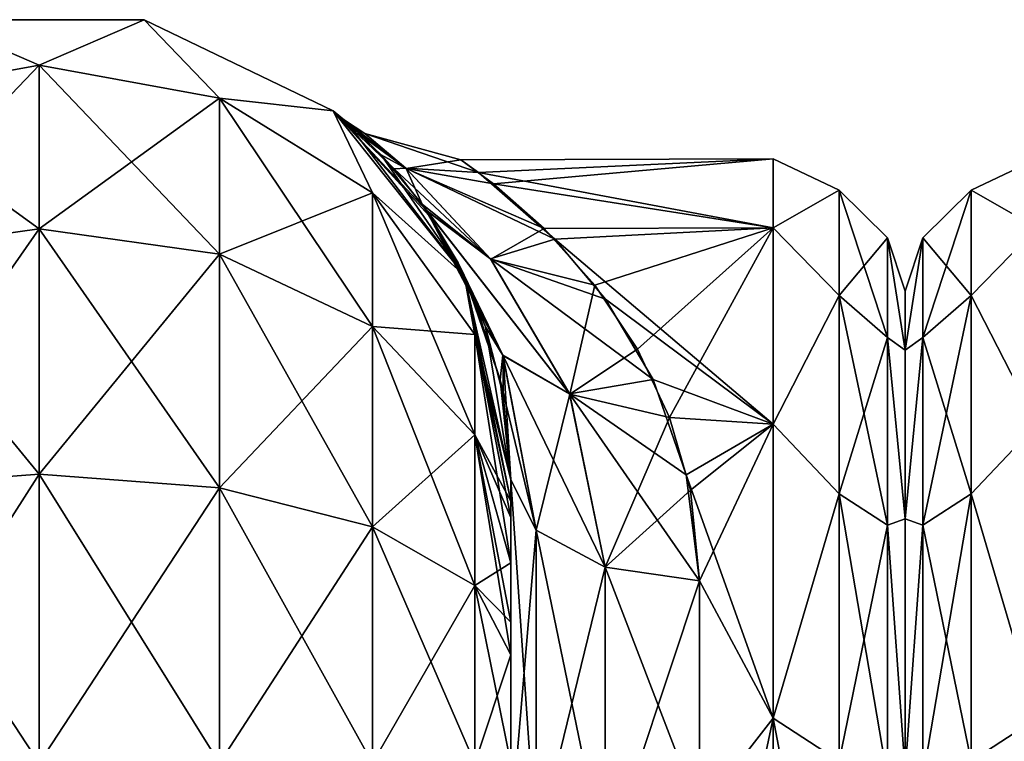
# Model space of a CAD drawing. Extents: x -23 to 470, y -2000 to 0.
# Tile 211 of 252: x 253 to 279, y -19 to 0. Entities that reach past the tile are written whole.
import ezdxf

# ---------------------------------------------------------------- set-up
doc = ezdxf.new("R2010")
doc.units = 0
doc.header["$LTSCALE"] = 65.185185
for name, color, linetype in [('241', 7, 'CONTINUOUS'), ('243', 7, 'CONTINUOUS'), ('244', 7, 'CONTINUOUS'), ('260', 7, 'CONTINUOUS'), ('261', 7, 'CONTINUOUS'), ('262', 7, 'CONTINUOUS'), ('273', 7, 'CONTINUOUS'), ('274', 7, 'CONTINUOUS'), ('275', 7, 'CONTINUOUS'), ('278', 7, 'CONTINUOUS'), ('306', 7, 'CONTINUOUS'), ('336', 7, 'CONTINUOUS')]:
    doc.layers.add(name, color=color, linetype=linetype)

msp = doc.modelspace()

# ---------------------------------------------------------------- linework, layer by layer
at = {"layer": '241', "linetype": 'CONTINUOUS'}
for points in [[(265.55, -51.35, 41.002), (265.55, -52.917, 33.147), (265.55, -12.5, 54), (265.55, -51.35, 41.002)], [(265.55, -12.5, 54), (265.55, -52.917, 33.147), (265.55, -31.825, 28.742), (265.55, -12.5, 54)], [(265.55, -52.918, 48.855), (265.55, -51.35, 41.002), (265.55, -12.5, 54), (265.55, -52.918, 48.855)], [(265.55, -57.386, 55.522), (265.55, -52.918, 48.855), (265.55, -12.5, 54), (265.55, -57.386, 55.522)], [(265.55, -13.067, 56.86), (265.55, -57.386, 55.522), (265.55, -12.5, 54), (265.55, -13.067, 56.86)], [(265.55, -12.5, 24.51), (265.55, -12.5, 54), (265.55, -21.766, 28.319), (265.55, -12.5, 24.51)], [(265.55, -21.766, 28.319), (265.55, -12.5, 54), (265.55, -31.825, 28.742), (265.55, -21.766, 28.319)], [(265.55, -12.5, -54), (265.55, -12.5, -24.51), (265.55, -52.917, -48.853), (265.55, -12.5, -54)], [(265.55, -52.917, -48.853), (265.55, -12.5, -24.51), (265.55, -51.35, -40.998), (265.55, -52.917, -48.853)], [(265.55, -51.35, -40.998), (265.55, -12.5, -24.51), (265.55, -21.765, -28.319), (265.55, -51.35, -40.998)], [(265.55, -13.067, -56.86), (265.55, -12.5, -54), (265.55, -57.385, -55.52), (265.55, -13.067, -56.86)], [(265.55, -57.385, -55.52), (265.55, -12.5, -54), (265.55, -52.917, -48.853), (265.55, -57.385, -55.52)], [(265.55, -13.5, 57.734), (265.55, -57.386, 55.522), (265.55, -13.067, 56.86), (265.55, -13.5, 57.734)], [(265.55, -13.5, -57.734), (265.55, -13.067, -56.86), (265.55, -64.081, -59.965), (265.55, -13.5, -57.734)], [(265.55, -64.081, -59.965), (265.55, -13.067, -56.86), (265.55, -57.385, -55.52), (265.55, -64.081, -59.965)], [(265.55, -14.695, 59.301), (265.55, -57.386, 55.522), (265.55, -13.5, 57.734), (265.55, -14.695, 59.301)], [(265.55, -14.695, -59.301), (265.55, -13.5, -57.734), (265.55, -64.081, -59.965), (265.55, -14.695, -59.301)], [(265.55, -64.082, 59.965), (265.55, -57.386, 55.522), (265.55, -14.695, 59.301), (265.55, -64.082, 59.965)], [(265.55, -16.266, 60.5), (265.55, -64.082, 59.965), (265.55, -14.695, 59.301), (265.55, -16.266, 60.5)], [(265.55, -16.266, -60.5), (265.55, -14.695, -59.301), (265.55, -64.081, -59.965), (265.55, -16.266, -60.5)], [(265.55, -17.135, 60.931), (265.55, -64.082, 59.965), (265.55, -16.266, 60.5), (265.55, -17.135, 60.931)], [(265.55, -17.135, -60.931), (265.55, -16.266, -60.5), (265.55, -71.85, -61.5), (265.55, -17.135, -60.931)], [(265.55, -71.85, -61.5), (265.55, -16.266, -60.5), (265.55, -64.081, -59.965), (265.55, -71.85, -61.5)], [(265.55, -20, 61.5), (265.55, -64.082, 59.965), (265.55, -17.135, 60.931), (265.55, -20, 61.5)], [(265.55, -20, -61.5), (265.55, -17.135, -60.931), (265.55, -71.85, -61.5), (265.55, -20, -61.5)]]:
    msp.add_3dface(points, dxfattribs=at)
at = {"layer": '243', "linetype": 'CONTINUOUS'}
for points in [[(276, -7.5, 0), (276, -9.067, 7.854), (276, -48.5, 0), (276, -7.5, 0)], [(276, -9.067, -7.855), (276, -7.5, 0), (276, -46.933, -7.854), (276, -9.067, -7.855)], [(276, -46.933, -7.854), (276, -7.5, 0), (276, -48.5, 0), (276, -46.933, -7.854)], [(276, -9.067, 7.854), (276, -13.536, 14.522), (276, -46.933, 7.855), (276, -9.067, 7.854)], [(276, -48.5, 0), (276, -9.067, 7.854), (276, -46.933, 7.855), (276, -48.5, 0)], [(276, -13.536, -14.522), (276, -9.067, -7.855), (276, -42.464, -14.522), (276, -13.536, -14.522)], [(276, -42.464, -14.522), (276, -9.067, -7.855), (276, -46.933, -7.854), (276, -42.464, -14.522)], [(276, -13.536, 14.522), (276, -20.235, 18.966), (276, -35.766, 18.966), (276, -13.536, 14.522)], [(276, -46.933, 7.855), (276, -13.536, 14.522), (276, -42.464, 14.522), (276, -46.933, 7.855)], [(276, -42.464, 14.522), (276, -13.536, 14.522), (276, -35.766, 18.966), (276, -42.464, 14.522)], [(276, -20.234, -18.966), (276, -13.536, -14.522), (276, -42.464, -14.522), (276, -20.234, -18.966)]]:
    msp.add_3dface(points, dxfattribs=at)
at = {"layer": '244', "linetype": 'CONTINUOUS'}
for points in [[(265.09, -4.659, 5.585), (272.5, -4, 0), (264.227, -4.026, 1.124), (265.09, -4.659, 5.585)], [(264.227, -4.026, 1.124), (272.5, -4, 0), (264.695, -4.359, -4.135), (264.227, -4.026, 1.124)], [(272.5, -4, 0), (272.5, -5.827, -9.184), (264.695, -4.359, -4.135), (272.5, -4, 0)], [(272.5, -5.827, 9.184), (272.5, -4, 0), (265.09, -4.659, 5.585), (272.5, -5.827, 9.184)], [(264.695, -4.359, -4.135), (272.5, -5.827, -9.184), (266.713, -6.129, -9.883), (264.695, -4.359, -4.135)], [(266.433, -5.844, 9.226), (272.5, -5.827, 9.184), (265.09, -4.659, 5.585), (266.433, -5.844, 9.226)], [(267.773, -7.345, 12.221), (272.5, -5.827, 9.184), (266.433, -5.844, 9.226), (267.773, -7.345, 12.221)], [(272.5, -5.827, -9.184), (272.5, -11.029, -16.971), (266.713, -6.129, -9.883), (272.5, -5.827, -9.184)], [(268.906, -9.043, 14.718), (272.5, -5.827, 9.184), (267.773, -7.345, 12.221), (268.906, -9.043, 14.718)], [(269.751, -10.845, 16.784), (272.5, -5.827, 9.184), (268.906, -9.043, 14.718), (269.751, -10.845, 16.784)], [(272.5, -11.029, 16.971), (272.5, -5.827, 9.184), (269.751, -10.845, 16.784), (272.5, -11.029, 16.971)], [(266.713, -6.129, -9.883), (272.5, -11.029, -16.971), (268.058, -7.717, -12.829), (266.713, -6.129, -9.883)], [(268.058, -7.717, -12.829), (272.5, -11.029, -16.971), (269.322, -9.843, -15.694), (268.058, -7.717, -12.829)], [(269.322, -9.843, -15.694), (272.5, -11.029, -16.971), (270.194, -12.369, -18.212), (269.322, -9.843, -15.694)], [(270.31, -12.77, 18.548), (272.5, -11.029, 16.971), (269.751, -10.845, 16.784), (270.31, -12.77, 18.548)], [(272.5, -11.029, -16.971), (272.5, -18.816, -22.173), (270.194, -12.369, -18.212), (272.5, -11.029, -16.971)], [(270.55, -15.172, 20.284), (272.5, -11.029, 16.971), (270.31, -12.77, 18.548), (270.55, -15.172, 20.284)], [(272.5, -18.816, 22.173), (272.5, -11.029, 16.971), (270.55, -15.172, 20.284), (272.5, -18.816, 22.173)], [(270.194, -12.369, -18.212), (272.5, -18.816, -22.173), (270.55, -15.172, -20.284), (270.194, -12.369, -18.212)], [(270.55, -15.172, -20.284), (272.5, -18.816, -22.173), (270.55, -21.323, -23.052), (270.55, -15.172, -20.284)], [(270.55, -21.323, 23.052), (272.5, -18.816, 22.173), (270.55, -15.172, 20.284), (270.55, -21.323, 23.052)], [(272.5, -18.816, -22.173), (272.5, -28, -24), (270.55, -21.323, -23.052), (272.5, -18.816, -22.173)], [(272.5, -28, 24), (272.5, -18.816, 22.173), (270.55, -28, 24), (272.5, -28, 24)], [(270.55, -28, 24), (272.5, -18.816, 22.173), (270.55, -21.323, 23.052), (270.55, -28, 24)]]:
    msp.add_3dface(points, dxfattribs=at)
at = {"layer": '260', "linetype": 'CONTINUOUS'}
for points in [[(248.266, -2.396, -61.276), (250.268, -0.313, -54), (253.05, -1.516, -61.639), (248.266, -2.396, -61.276)], [(250.268, -0.313, -54), (255.832, -0.313, -54), (253.05, -1.516, -61.639), (250.268, -0.313, -54)], [(253.05, -1.516, -61.639), (255.832, -0.313, -54), (257.834, -2.396, -61.276), (253.05, -1.516, -61.639)], [(255.832, -0.313, -54), (260.844, -2.727, -54), (257.834, -2.396, -61.276), (255.832, -0.313, -54)], [(248.266, -2.396, -61.276), (253.05, -1.516, -61.639), (248.266, -6.525, -67.464), (248.266, -2.396, -61.276)], [(253.05, -1.516, -61.639), (253.05, -5.852, -68.137), (248.266, -6.525, -67.464), (253.05, -1.516, -61.639)], [(253.05, -1.516, -61.639), (257.834, -2.396, -61.276), (253.05, -5.852, -68.137), (253.05, -1.516, -61.639)], [(257.834, -2.396, -61.276), (257.834, -6.525, -67.464), (253.05, -5.852, -68.137), (257.834, -2.396, -61.276)], [(257.834, -2.396, -61.276), (260.844, -2.727, -54), (261.889, -4.9, -60.241), (257.834, -2.396, -61.276)], [(257.834, -2.396, -61.276), (261.889, -4.9, -60.241), (257.834, -6.525, -67.464), (257.834, -2.396, -61.276)], [(260.844, -2.727, -54), (264.312, -7.076, -54), (261.889, -4.9, -60.241), (260.844, -2.727, -54)], [(261.889, -4.9, -60.241), (261.889, -8.442, -65.549), (257.834, -6.525, -67.464), (261.889, -4.9, -60.241)], [(261.889, -4.9, -60.241), (264.312, -7.076, -54), (264.598, -8.648, -58.692), (261.889, -4.9, -60.241)], [(261.889, -4.9, -60.241), (264.598, -8.648, -58.692), (261.889, -8.442, -65.549), (261.889, -4.9, -60.241)], [(253.05, -12.346, -72.478), (248.266, -12.71, -71.599), (253.05, -5.852, -68.137), (253.05, -12.346, -72.478)], [(253.05, -5.852, -68.137), (248.266, -12.71, -71.599), (248.266, -6.525, -67.464), (253.05, -5.852, -68.137)], [(257.834, -6.525, -67.464), (253.05, -12.346, -72.478), (253.05, -5.852, -68.137), (257.834, -6.525, -67.464)], [(257.834, -12.71, -71.599), (253.05, -12.346, -72.478), (257.834, -6.525, -67.464), (257.834, -12.71, -71.599)], [(261.889, -8.442, -65.549), (257.834, -12.71, -71.599), (257.834, -6.525, -67.464), (261.889, -8.442, -65.549)], [(264.312, -7.076, -54), (265.55, -12.5, -54), (264.598, -8.648, -58.692), (264.312, -7.076, -54)], [(261.889, -13.747, -69.095), (257.834, -12.71, -71.599), (261.889, -8.442, -65.549), (261.889, -13.747, -69.095)], [(264.598, -8.648, -58.692), (264.598, -11.311, -62.682), (261.889, -8.442, -65.549), (264.598, -8.648, -58.692)], [(264.598, -11.311, -62.682), (261.889, -13.747, -69.095), (261.889, -8.442, -65.549), (264.598, -11.311, -62.682)], [(265.55, -12.5, -54), (265.55, -13.067, -56.86), (264.598, -8.648, -58.692), (265.55, -12.5, -54)], [(264.598, -8.648, -58.692), (265.55, -13.067, -56.86), (264.598, -11.311, -62.682), (264.598, -8.648, -58.692)], [(264.598, -15.299, -65.349), (261.889, -13.747, -69.095), (264.598, -11.311, -62.682), (264.598, -15.299, -65.349)], [(265.55, -13.067, -56.86), (265.55, -13.5, -57.734), (264.598, -11.311, -62.682), (265.55, -13.067, -56.86)], [(265.55, -13.5, -57.734), (265.55, -14.695, -59.301), (264.598, -11.311, -62.682), (265.55, -13.5, -57.734)], [(265.55, -14.695, -59.301), (264.598, -15.299, -65.349), (264.598, -11.311, -62.682), (265.55, -14.695, -59.301)], [(253.05, -20, -74), (248.16, -20, -73.046), (253.05, -12.346, -72.478), (253.05, -20, -74)], [(253.05, -12.346, -72.478), (248.16, -20, -73.046), (248.266, -12.71, -71.599), (253.05, -12.346, -72.478)], [(257.834, -12.71, -71.599), (253.05, -20, -74), (253.05, -12.346, -72.478), (257.834, -12.71, -71.599)], [(257.834, -20, -73.048), (253.05, -20, -74), (257.834, -12.71, -71.599), (257.834, -20, -73.048)], [(261.889, -13.747, -69.095), (257.834, -20, -73.048), (257.834, -12.71, -71.599), (261.889, -13.747, -69.095)], [(261.889, -20, -70.339), (257.834, -20, -73.048), (261.889, -13.747, -69.095), (261.889, -20, -70.339)], [(264.598, -15.299, -65.349), (261.889, -20, -70.339), (261.889, -13.747, -69.095), (264.598, -15.299, -65.349)], [(265.55, -14.695, -59.301), (265.55, -16.266, -60.5), (264.598, -15.299, -65.349), (265.55, -14.695, -59.301)], [(264.598, -20, -66.284), (261.889, -20, -70.339), (264.598, -15.299, -65.349), (264.598, -20, -66.284)], [(265.55, -16.266, -60.5), (265.55, -17.135, -60.931), (264.598, -15.299, -65.349), (265.55, -16.266, -60.5)], [(265.55, -17.135, -60.931), (264.598, -20, -66.284), (264.598, -15.299, -65.349), (265.55, -17.135, -60.931)], [(265.55, -17.135, -60.931), (265.55, -20, -61.5), (264.598, -20, -66.284), (265.55, -17.135, -60.931)]]:
    msp.add_3dface(points, dxfattribs=at)
at = {"layer": '261', "linetype": 'CONTINUOUS'}
for points in [[(255.832, -0.313, -54), (250.268, -0.313, -54), (255.832, -0.313, 54), (255.832, -0.313, -54)], [(255.832, -0.313, 54), (250.268, -0.313, -54), (250.268, -0.313, 54), (255.832, -0.313, 54)], [(260.844, -2.727, -54), (255.832, -0.313, -54), (260.844, -2.727, 54), (260.844, -2.727, -54)], [(260.844, -2.727, 54), (255.832, -0.313, -54), (255.832, -0.313, 54), (260.844, -2.727, 54)], [(264.312, -7.076, -54), (260.844, -2.727, -54), (263.479, -5.609, -14.449), (264.312, -7.076, -54)], [(263.479, -5.609, -14.449), (260.844, -2.727, -54), (263.311, -5.361, -13.825), (263.479, -5.609, -14.449)], [(263.311, -5.361, -13.825), (260.844, -2.727, -54), (262.456, -4.267, -10.517), (263.311, -5.361, -13.825)], [(262.456, -4.267, -10.517), (260.844, -2.727, -54), (261.637, -3.416, -6.689), (262.456, -4.267, -10.517)], [(261.637, -3.416, -6.689), (260.844, -2.727, -54), (261.142, -2.972, -3.009), (261.637, -3.416, -6.689)], [(261.142, -2.972, -3.009), (260.844, -2.727, -54), (260.844, -2.727, 54), (261.142, -2.972, -3.009)], [(261.199, -3.021, 3.645), (261.142, -2.972, -3.009), (260.844, -2.727, 54), (261.199, -3.021, 3.645)], [(264.312, -7.076, 54), (261.199, -3.021, 3.645), (260.844, -2.727, 54), (264.312, -7.076, 54)], [(262.114, -3.892, 9.06), (261.199, -3.021, 3.645), (264.312, -7.076, 54), (262.114, -3.892, 9.06)], [(263.197, -5.2, 13.398), (262.114, -3.892, 9.06), (264.312, -7.076, 54), (263.197, -5.2, 13.398)], [(263.33, -5.388, 13.894), (263.197, -5.2, 13.398), (264.312, -7.076, 54), (263.33, -5.388, 13.894)], [(264.152, -6.757, 16.937), (263.33, -5.388, 13.894), (264.312, -7.076, 54), (264.152, -6.757, 16.937)], [(264.505, -7.498, -18.282), (264.312, -7.076, -54), (263.479, -5.609, -14.449), (264.505, -7.498, -18.282)], [(264.876, -8.451, 19.821), (264.152, -6.757, 16.937), (264.312, -7.076, 54), (264.876, -8.451, 19.821)], [(265.55, -12.5, 54), (264.876, -8.451, 19.821), (264.312, -7.076, 54), (265.55, -12.5, 54)], [(265.55, -12.5, -24.51), (265.55, -12.5, -54), (264.312, -7.076, -54), (265.55, -12.5, -24.51)], [(265.55, -12.5, -24.51), (264.312, -7.076, -54), (265.266, -9.849, -21.721), (265.55, -12.5, -24.51)], [(265.266, -9.849, -21.721), (264.312, -7.076, -54), (264.505, -7.498, -18.282), (265.266, -9.849, -21.721)], [(264.876, -8.451, 19.821), (265.55, -12.5, 54), (265.345, -10.248, 22.208), (264.876, -8.451, 19.821)], [(265.55, -12.5, 54), (265.55, -12.5, 24.51), (265.345, -10.248, 22.208), (265.55, -12.5, 54)]]:
    msp.add_3dface(points, dxfattribs=at)
at = {"layer": '262', "linetype": 'CONTINUOUS'}
for points in [[(253.05, -1.516, 61.639), (250.268, -0.313, 54), (248.266, -2.396, 61.276), (253.05, -1.516, 61.639)], [(255.832, -0.313, 54), (250.268, -0.313, 54), (253.05, -1.516, 61.639), (255.832, -0.313, 54)], [(257.834, -2.396, 61.276), (255.832, -0.313, 54), (253.05, -1.516, 61.639), (257.834, -2.396, 61.276)], [(260.844, -2.727, 54), (255.832, -0.313, 54), (257.834, -2.396, 61.276), (260.844, -2.727, 54)], [(253.05, -1.516, 61.639), (248.266, -2.396, 61.276), (253.05, -5.852, 68.137), (253.05, -1.516, 61.639)], [(257.834, -2.396, 61.276), (253.05, -1.516, 61.639), (257.834, -6.525, 67.464), (257.834, -2.396, 61.276)], [(257.834, -6.525, 67.464), (253.05, -1.516, 61.639), (253.05, -5.852, 68.137), (257.834, -6.525, 67.464)], [(253.05, -5.852, 68.137), (248.266, -2.396, 61.276), (248.266, -6.525, 67.464), (253.05, -5.852, 68.137)], [(261.889, -4.9, 60.241), (260.844, -2.727, 54), (257.834, -2.396, 61.276), (261.889, -4.9, 60.241)], [(261.889, -4.9, 60.241), (257.834, -2.396, 61.276), (261.889, -8.442, 65.549), (261.889, -4.9, 60.241)], [(261.889, -8.442, 65.549), (257.834, -2.396, 61.276), (257.834, -6.525, 67.464), (261.889, -8.442, 65.549)], [(264.312, -7.076, 54), (260.844, -2.727, 54), (261.889, -4.9, 60.241), (264.312, -7.076, 54)], [(264.598, -8.648, 58.692), (264.312, -7.076, 54), (261.889, -4.9, 60.241), (264.598, -8.648, 58.692)], [(264.598, -8.648, 58.692), (261.889, -4.9, 60.241), (264.598, -11.311, 62.682), (264.598, -8.648, 58.692)], [(264.598, -11.311, 62.682), (261.889, -4.9, 60.241), (261.889, -8.442, 65.549), (264.598, -11.311, 62.682)], [(253.05, -12.346, 72.478), (253.05, -5.852, 68.137), (248.266, -6.525, 67.464), (253.05, -12.346, 72.478)], [(253.05, -12.346, 72.478), (257.834, -12.71, 71.599), (253.05, -5.852, 68.137), (253.05, -12.346, 72.478)], [(257.834, -12.71, 71.599), (257.834, -6.525, 67.464), (253.05, -5.852, 68.137), (257.834, -12.71, 71.599)], [(248.266, -12.71, 71.599), (253.05, -12.346, 72.478), (248.266, -6.525, 67.464), (248.266, -12.71, 71.599)], [(257.834, -12.71, 71.599), (261.889, -13.747, 69.095), (257.834, -6.525, 67.464), (257.834, -12.71, 71.599)], [(261.889, -13.747, 69.095), (261.889, -8.442, 65.549), (257.834, -6.525, 67.464), (261.889, -13.747, 69.095)], [(265.55, -13.067, 56.86), (265.55, -12.5, 54), (264.312, -7.076, 54), (265.55, -13.067, 56.86)], [(265.55, -13.067, 56.86), (264.312, -7.076, 54), (264.598, -8.648, 58.692), (265.55, -13.067, 56.86)], [(261.889, -13.747, 69.095), (264.598, -15.299, 65.349), (261.889, -8.442, 65.549), (261.889, -13.747, 69.095)], [(264.598, -15.299, 65.349), (264.598, -11.311, 62.682), (261.889, -8.442, 65.549), (264.598, -15.299, 65.349)], [(265.55, -14.695, 59.301), (265.55, -13.5, 57.734), (264.598, -8.648, 58.692), (265.55, -14.695, 59.301)], [(265.55, -14.695, 59.301), (264.598, -8.648, 58.692), (264.598, -11.311, 62.682), (265.55, -14.695, 59.301)], [(265.55, -13.5, 57.734), (265.55, -13.067, 56.86), (264.598, -8.648, 58.692), (265.55, -13.5, 57.734)], [(265.55, -17.135, 60.931), (265.55, -16.266, 60.5), (264.598, -11.311, 62.682), (265.55, -17.135, 60.931)], [(264.598, -15.299, 65.349), (265.55, -17.135, 60.931), (264.598, -11.311, 62.682), (264.598, -15.299, 65.349)], [(265.55, -16.266, 60.5), (265.55, -14.695, 59.301), (264.598, -11.311, 62.682), (265.55, -16.266, 60.5)], [(248.266, -12.71, 71.599), (253.05, -20, 74), (253.05, -12.346, 72.478), (248.266, -12.71, 71.599)], [(253.05, -12.346, 72.478), (253.05, -20, 74), (257.834, -20, 73.048), (253.05, -12.346, 72.478)], [(257.834, -12.71, 71.599), (253.05, -12.346, 72.478), (257.834, -20, 73.048), (257.834, -12.71, 71.599)], [(248.16, -20, 73.046), (253.05, -20, 74), (248.266, -12.71, 71.599), (248.16, -20, 73.046)], [(261.889, -13.747, 69.095), (257.834, -12.71, 71.599), (261.889, -20, 70.339), (261.889, -13.747, 69.095)], [(261.889, -20, 70.339), (257.834, -12.71, 71.599), (257.834, -20, 73.048), (261.889, -20, 70.339)], [(264.598, -15.299, 65.349), (261.889, -13.747, 69.095), (264.598, -20, 66.284), (264.598, -15.299, 65.349)], [(264.598, -20, 66.284), (261.889, -13.747, 69.095), (261.889, -20, 70.339), (264.598, -20, 66.284)], [(265.55, -20, 61.5), (265.55, -17.135, 60.931), (264.598, -15.299, 65.349), (265.55, -20, 61.5)], [(265.55, -20, 61.5), (264.598, -15.299, 65.349), (264.598, -20, 66.284), (265.55, -20, 61.5)]]:
    msp.add_3dface(points, dxfattribs=at)
at = {"layer": '273', "linetype": 'CONTINUOUS'}
for points in [[(261.637, -3.416, -6.689), (261.142, -2.972, -3.009), (262.765, -4.244, -6.681), (261.637, -3.416, -6.689)], [(261.142, -2.972, -3.009), (261.199, -3.021, 3.645), (261.686, -3.33, 0.02), (261.142, -2.972, -3.009)], [(262.765, -4.244, -6.681), (261.142, -2.972, -3.009), (261.686, -3.33, 0.02), (262.765, -4.244, -6.681)], [(261.199, -3.021, 3.645), (262.114, -3.892, 9.06), (262.777, -4.253, 6.715), (261.199, -3.021, 3.645)], [(261.686, -3.33, 0.02), (261.199, -3.021, 3.645), (262.777, -4.253, 6.715), (261.686, -3.33, 0.02)], [(264.227, -4.026, 1.124), (264.695, -4.359, -4.135), (261.686, -3.33, 0.02), (264.227, -4.026, 1.124)], [(264.227, -4.026, 1.124), (261.686, -3.33, 0.02), (262.777, -4.253, 6.715), (264.227, -4.026, 1.124)], [(264.695, -4.359, -4.135), (262.765, -4.244, -6.681), (261.686, -3.33, 0.02), (264.695, -4.359, -4.135)], [(262.456, -4.267, -10.517), (261.637, -3.416, -6.689), (262.765, -4.244, -6.681), (262.456, -4.267, -10.517)], [(262.114, -3.892, 9.06), (263.197, -5.2, 13.398), (262.777, -4.253, 6.715), (262.114, -3.892, 9.06)], [(265.09, -4.659, 5.585), (264.227, -4.026, 1.124), (262.777, -4.253, 6.715), (265.09, -4.659, 5.585)], [(265.008, -6.643, -12.374), (262.456, -4.267, -10.517), (262.765, -4.244, -6.681), (265.008, -6.643, -12.374)], [(263.311, -5.361, -13.825), (262.456, -4.267, -10.517), (265.008, -6.643, -12.374), (263.311, -5.361, -13.825)], [(264.695, -4.359, -4.135), (266.713, -6.129, -9.883), (262.765, -4.244, -6.681), (264.695, -4.359, -4.135)], [(266.713, -6.129, -9.883), (265.008, -6.643, -12.374), (262.765, -4.244, -6.681), (266.713, -6.129, -9.883)], [(266.433, -5.844, 9.226), (265.09, -4.659, 5.585), (262.777, -4.253, 6.715), (266.433, -5.844, 9.226)], [(266.433, -5.844, 9.226), (262.777, -4.253, 6.715), (265.019, -6.657, 12.397), (266.433, -5.844, 9.226)], [(262.777, -4.253, 6.715), (263.197, -5.2, 13.398), (265.019, -6.657, 12.397), (262.777, -4.253, 6.715)], [(263.197, -5.2, 13.398), (263.33, -5.388, 13.894), (265.019, -6.657, 12.397), (263.197, -5.2, 13.398)], [(263.479, -5.609, -14.449), (263.311, -5.361, -13.825), (265.341, -9.198, -18.705), (263.479, -5.609, -14.449)], [(265.341, -9.198, -18.705), (263.311, -5.361, -13.825), (267.108, -10.22, -17.113), (265.341, -9.198, -18.705)], [(267.108, -10.22, -17.113), (263.311, -5.361, -13.825), (265.008, -6.643, -12.374), (267.108, -10.22, -17.113)], [(263.33, -5.388, 13.894), (264.152, -6.757, 16.937), (265.346, -9.212, 18.717), (263.33, -5.388, 13.894)], [(265.019, -6.657, 12.397), (263.33, -5.388, 13.894), (267.112, -10.233, 17.125), (265.019, -6.657, 12.397)], [(267.112, -10.233, 17.125), (263.33, -5.388, 13.894), (265.346, -9.212, 18.717), (267.112, -10.233, 17.125)], [(264.505, -7.498, -18.282), (263.479, -5.609, -14.449), (265.341, -9.198, -18.705), (264.505, -7.498, -18.282)], [(267.773, -7.345, 12.221), (266.433, -5.844, 9.226), (265.019, -6.657, 12.397), (267.773, -7.345, 12.221)], [(266.713, -6.129, -9.883), (268.058, -7.717, -12.829), (265.008, -6.643, -12.374), (266.713, -6.129, -9.883)], [(264.152, -6.757, 16.937), (264.876, -8.451, 19.821), (265.346, -9.212, 18.717), (264.152, -6.757, 16.937)], [(268.058, -7.717, -12.829), (269.322, -9.843, -15.694), (265.008, -6.643, -12.374), (268.058, -7.717, -12.829)], [(269.322, -9.843, -15.694), (267.108, -10.22, -17.113), (265.008, -6.643, -12.374), (269.322, -9.843, -15.694)], [(267.773, -7.345, 12.221), (265.019, -6.657, 12.397), (267.112, -10.233, 17.125), (267.773, -7.345, 12.221)], [(265.266, -9.849, -21.721), (264.505, -7.498, -18.282), (265.341, -9.198, -18.705), (265.266, -9.849, -21.721)], [(268.906, -9.043, 14.718), (267.773, -7.345, 12.221), (267.112, -10.233, 17.125), (268.906, -9.043, 14.718)], [(264.876, -8.451, 19.821), (265.345, -10.248, 22.208), (265.346, -9.212, 18.717), (264.876, -8.451, 19.821)], [(269.751, -10.845, 16.784), (268.906, -9.043, 14.718), (267.112, -10.233, 17.125), (269.751, -10.845, 16.784)], [(266.219, -13.835, -22.399), (265.266, -9.849, -21.721), (265.341, -9.198, -18.705), (266.219, -13.835, -22.399)], [(266.219, -13.835, -22.399), (265.341, -9.198, -18.705), (268.05, -14.814, -20.85), (266.219, -13.835, -22.399)], [(268.05, -14.814, -20.85), (265.341, -9.198, -18.705), (267.108, -10.22, -17.113), (268.05, -14.814, -20.85)], [(265.345, -10.248, 22.208), (265.55, -12.5, 24.51), (265.346, -9.212, 18.717), (265.345, -10.248, 22.208)], [(265.55, -12.5, 24.51), (266.219, -13.835, 22.399), (265.346, -9.212, 18.717), (265.55, -12.5, 24.51)], [(266.219, -13.835, 22.399), (267.112, -10.233, 17.125), (265.346, -9.212, 18.717), (266.219, -13.835, 22.399)], [(265.55, -12.5, -24.51), (265.266, -9.849, -21.721), (266.219, -13.835, -22.399), (265.55, -12.5, -24.51)], [(269.322, -9.843, -15.694), (270.194, -12.369, -18.212), (267.108, -10.22, -17.113), (269.322, -9.843, -15.694)], [(268.05, -14.814, 20.85), (267.112, -10.233, 17.125), (266.219, -13.835, 22.399), (268.05, -14.814, 20.85)], [(270.194, -12.369, -18.212), (270.55, -15.172, -20.284), (267.108, -10.22, -17.113), (270.194, -12.369, -18.212)], [(270.55, -15.172, -20.284), (268.05, -14.814, -20.85), (267.108, -10.22, -17.113), (270.55, -15.172, -20.284)], [(269.751, -10.845, 16.784), (267.112, -10.233, 17.125), (268.05, -14.814, 20.85), (269.751, -10.845, 16.784)], [(270.31, -12.77, 18.548), (269.751, -10.845, 16.784), (268.05, -14.814, 20.85), (270.31, -12.77, 18.548)], [(270.55, -15.172, 20.284), (270.31, -12.77, 18.548), (268.05, -14.814, 20.85), (270.55, -15.172, 20.284)]]:
    msp.add_3dface(points, dxfattribs=at)
at = {"layer": '274', "linetype": 'CONTINUOUS'}
for points in [[(265.55, -21.765, -28.319), (265.55, -12.5, -24.51), (266.219, -22.301, -25.882), (265.55, -21.765, -28.319)], [(265.55, -12.5, -24.51), (266.219, -13.835, -22.399), (266.219, -22.301, -25.882), (265.55, -12.5, -24.51)], [(266.219, -13.835, -22.399), (268.05, -14.814, -20.85), (268.05, -22.695, -24.092), (266.219, -13.835, -22.399)], [(266.219, -22.301, -25.882), (266.219, -13.835, -22.399), (268.05, -22.695, -24.092), (266.219, -22.301, -25.882)], [(270.55, -15.172, -20.284), (270.55, -21.323, -23.052), (268.05, -14.814, -20.85), (270.55, -15.172, -20.284)], [(268.05, -14.814, -20.85), (270.55, -21.323, -23.052), (268.05, -22.695, -24.092), (268.05, -14.814, -20.85)]]:
    msp.add_3dface(points, dxfattribs=at)
at = {"layer": '275', "linetype": 'CONTINUOUS'}
for points in [[(265.55, -12.5, 24.51), (265.55, -21.766, 28.319), (266.219, -13.835, 22.399), (265.55, -12.5, 24.51)], [(266.219, -13.835, 22.399), (265.55, -21.766, 28.319), (266.219, -22.301, 25.882), (266.219, -13.835, 22.399)], [(268.05, -14.814, 20.85), (266.219, -13.835, 22.399), (266.219, -22.301, 25.882), (268.05, -14.814, 20.85)], [(268.05, -14.814, 20.85), (266.219, -22.301, 25.882), (268.05, -22.695, 24.092), (268.05, -14.814, 20.85)], [(270.55, -15.172, 20.284), (268.05, -14.814, 20.85), (268.05, -22.695, 24.092), (270.55, -15.172, 20.284)], [(270.55, -21.323, 23.052), (270.55, -15.172, 20.284), (268.05, -22.695, 24.092), (270.55, -21.323, 23.052)]]:
    msp.add_3dface(points, dxfattribs=at)
at = {"layer": '278', "linetype": 'CONTINUOUS'}
for points in [[(272.5, -5.827, -9.184), (272.5, -4, 0), (274.25, -4.826, -4.086), (272.5, -5.827, -9.184)], [(272.5, -4, 0), (272.5, -5.827, 9.184), (274.25, -4.826, 4.086), (272.5, -4, 0)], [(272.5, -4, 0), (274.25, -4.826, 4.086), (274.25, -4.826, -4.086), (272.5, -4, 0)], [(272.5, -5.827, -9.184), (274.25, -4.826, -4.086), (274.25, -7.621, -11.766), (272.5, -5.827, -9.184)], [(272.5, -5.827, 9.184), (274.25, -7.621, 11.766), (274.25, -4.826, 4.086), (272.5, -5.827, 9.184)], [(275.532, -6.09, 3.863), (275.532, -6.09, -3.863), (274.25, -4.826, 4.086), (275.532, -6.09, 3.863)], [(274.25, -7.621, 11.766), (275.532, -6.09, 3.863), (274.25, -4.826, 4.086), (274.25, -7.621, 11.766)], [(275.532, -6.09, -3.863), (275.532, -8.732, -11.124), (274.25, -4.826, -4.086), (275.532, -6.09, -3.863)], [(274.25, -4.826, 4.086), (275.532, -6.09, -3.863), (274.25, -4.826, -4.086), (274.25, -4.826, 4.086)], [(274.25, -4.826, -4.086), (275.532, -8.732, -11.124), (274.25, -7.621, -11.766), (274.25, -4.826, -4.086)], [(272.5, -11.029, -16.971), (272.5, -5.827, -9.184), (274.25, -7.621, -11.766), (272.5, -11.029, -16.971)], [(272.5, -5.827, 9.184), (272.5, -11.029, 16.971), (274.25, -7.621, 11.766), (272.5, -5.827, 9.184)], [(275.532, -8.732, 11.124), (275.532, -6.09, 3.863), (274.25, -7.621, 11.766), (275.532, -8.732, 11.124)], [(276, -9.067, 7.854), (276, -7.5, 0), (275.532, -6.09, 3.863), (276, -9.067, 7.854)], [(275.532, -8.732, 11.124), (276, -9.067, 7.854), (275.532, -6.09, 3.863), (275.532, -8.732, 11.124)], [(276, -7.5, 0), (276, -9.067, -7.855), (275.532, -6.09, -3.863), (276, -7.5, 0)], [(275.532, -6.09, 3.863), (276, -7.5, 0), (275.532, -6.09, -3.863), (275.532, -6.09, 3.863)], [(275.532, -6.09, -3.863), (276, -9.067, -7.855), (275.532, -8.732, -11.124), (275.532, -6.09, -3.863)], [(272.5, -11.029, -16.971), (274.25, -7.621, -11.766), (274.25, -12.875, -18.026), (272.5, -11.029, -16.971)], [(272.5, -11.029, 16.971), (274.25, -12.875, 18.026), (274.25, -7.621, 11.766), (272.5, -11.029, 16.971)], [(274.25, -12.875, 18.026), (275.532, -8.732, 11.124), (274.25, -7.621, 11.766), (274.25, -12.875, 18.026)], [(275.532, -8.732, -11.124), (275.532, -13.699, -17.043), (274.25, -7.621, -11.766), (275.532, -8.732, -11.124)], [(274.25, -7.621, -11.766), (275.532, -13.699, -17.043), (274.25, -12.875, -18.026), (274.25, -7.621, -11.766)], [(275.532, -13.699, 17.043), (275.532, -8.732, 11.124), (274.25, -12.875, 18.026), (275.532, -13.699, 17.043)], [(276, -13.536, 14.522), (276, -9.067, 7.854), (275.532, -8.732, 11.124), (276, -13.536, 14.522)], [(275.532, -13.699, 17.043), (276, -13.536, 14.522), (275.532, -8.732, 11.124), (275.532, -13.699, 17.043)], [(276, -9.067, -7.855), (276, -13.536, -14.522), (275.532, -8.732, -11.124), (276, -9.067, -7.855)], [(275.532, -8.732, -11.124), (276, -13.536, -14.522), (275.532, -13.699, -17.043), (275.532, -8.732, -11.124)], [(272.5, -18.816, -22.173), (272.5, -11.029, -16.971), (274.25, -12.875, -18.026), (272.5, -18.816, -22.173)], [(272.5, -11.029, 16.971), (272.5, -18.816, 22.173), (274.25, -12.875, 18.026), (272.5, -11.029, 16.971)], [(272.5, -18.816, -22.173), (274.25, -12.875, -18.026), (274.25, -19.952, -22.112), (272.5, -18.816, -22.173)], [(272.5, -18.816, 22.173), (274.25, -19.952, 22.112), (274.25, -12.875, 18.026), (272.5, -18.816, 22.173)], [(274.25, -19.952, 22.112), (275.532, -13.699, 17.043), (274.25, -12.875, 18.026), (274.25, -19.952, 22.112)], [(275.532, -13.699, -17.043), (275.532, -20.391, -20.907), (274.25, -12.875, -18.026), (275.532, -13.699, -17.043)], [(274.25, -12.875, -18.026), (275.532, -20.391, -20.907), (274.25, -19.952, -22.112), (274.25, -12.875, -18.026)], [(276, -20.235, 18.966), (276, -13.536, 14.522), (275.532, -13.699, 17.043), (276, -20.235, 18.966)], [(276, -13.536, -14.522), (276, -20.234, -18.966), (275.532, -13.699, -17.043), (276, -13.536, -14.522)], [(275.532, -20.391, 20.907), (275.532, -13.699, 17.043), (274.25, -19.952, 22.112), (275.532, -20.391, 20.907)], [(275.532, -20.391, 20.907), (276, -20.235, 18.966), (275.532, -13.699, 17.043), (275.532, -20.391, 20.907)], [(275.532, -13.699, -17.043), (276, -20.234, -18.966), (275.532, -20.391, -20.907), (275.532, -13.699, -17.043)], [(272.5, -28, -24), (272.5, -18.816, -22.173), (274.25, -28, -23.531), (272.5, -28, -24)], [(272.5, -18.816, -22.173), (274.25, -19.952, -22.112), (274.25, -28, -23.531), (272.5, -18.816, -22.173)], [(272.5, -18.816, 22.173), (272.5, -28, 24), (274.25, -19.952, 22.112), (272.5, -18.816, 22.173)]]:
    msp.add_3dface(points, dxfattribs=at)
at = {"layer": '306', "linetype": 'CONTINUOUS'}
for points in [[(276, -7.5, 0), (276, -9.067, -7.854), (276, -48.5, 0), (276, -7.5, 0)], [(276, -9.067, 7.855), (276, -7.5, 0), (276, -46.933, 7.854), (276, -9.067, 7.855)], [(276, -46.933, 7.854), (276, -7.5, 0), (276, -48.5, 0), (276, -46.933, 7.854)], [(276, -9.067, -7.854), (276, -13.536, -14.522), (276, -46.933, -7.855), (276, -9.067, -7.854)], [(276, -48.5, 0), (276, -9.067, -7.854), (276, -46.933, -7.855), (276, -48.5, 0)], [(276, -13.536, 14.522), (276, -9.067, 7.855), (276, -42.464, 14.522), (276, -13.536, 14.522)], [(276, -42.464, 14.522), (276, -9.067, 7.855), (276, -46.933, 7.854), (276, -42.464, 14.522)], [(276, -13.536, -14.522), (276, -20.235, -18.966), (276, -35.766, -18.966), (276, -13.536, -14.522)], [(276, -46.933, -7.855), (276, -13.536, -14.522), (276, -42.464, -14.522), (276, -46.933, -7.855)], [(276, -42.464, -14.522), (276, -13.536, -14.522), (276, -35.766, -18.966), (276, -42.464, -14.522)], [(276, -20.234, 18.966), (276, -13.536, 14.522), (276, -42.464, 14.522), (276, -20.234, 18.966)]]:
    msp.add_3dface(points, dxfattribs=at)
at = {"layer": '336', "linetype": 'CONTINUOUS'}
for points in [[(279.5, -5.827, 9.184), (279.5, -4, 0), (277.75, -4.826, 4.086), (279.5, -5.827, 9.184)], [(279.5, -4, 0), (279.5, -5.827, -9.184), (277.75, -4.826, -4.086), (279.5, -4, 0)], [(279.5, -4, 0), (277.75, -4.826, -4.086), (277.75, -4.826, 4.086), (279.5, -4, 0)], [(276.468, -6.09, -3.863), (276.468, -6.09, 3.863), (277.75, -4.826, -4.086), (276.468, -6.09, -3.863)], [(277.75, -7.621, -11.766), (276.468, -6.09, -3.863), (277.75, -4.826, -4.086), (277.75, -7.621, -11.766)], [(276.468, -6.09, 3.863), (276.468, -8.732, 11.124), (277.75, -4.826, 4.086), (276.468, -6.09, 3.863)], [(277.75, -4.826, -4.086), (276.468, -6.09, 3.863), (277.75, -4.826, 4.086), (277.75, -4.826, -4.086)], [(277.75, -4.826, 4.086), (276.468, -8.732, 11.124), (277.75, -7.621, 11.766), (277.75, -4.826, 4.086)], [(279.5, -5.827, 9.184), (277.75, -4.826, 4.086), (277.75, -7.621, 11.766), (279.5, -5.827, 9.184)], [(279.5, -5.827, -9.184), (277.75, -7.621, -11.766), (277.75, -4.826, -4.086), (279.5, -5.827, -9.184)], [(279.5, -11.029, 16.971), (279.5, -5.827, 9.184), (277.75, -7.621, 11.766), (279.5, -11.029, 16.971)], [(279.5, -5.827, -9.184), (279.5, -11.029, -16.971), (277.75, -7.621, -11.766), (279.5, -5.827, -9.184)], [(276, -9.067, -7.854), (276, -7.5, 0), (276.468, -6.09, -3.863), (276, -9.067, -7.854)], [(276.468, -8.732, -11.124), (276, -9.067, -7.854), (276.468, -6.09, -3.863), (276.468, -8.732, -11.124)], [(276, -7.5, 0), (276, -9.067, 7.855), (276.468, -6.09, 3.863), (276, -7.5, 0)], [(276.468, -6.09, -3.863), (276, -7.5, 0), (276.468, -6.09, 3.863), (276.468, -6.09, -3.863)], [(276.468, -6.09, 3.863), (276, -9.067, 7.855), (276.468, -8.732, 11.124), (276.468, -6.09, 3.863)], [(276.468, -8.732, -11.124), (276.468, -6.09, -3.863), (277.75, -7.621, -11.766), (276.468, -8.732, -11.124)], [(277.75, -12.875, -18.026), (276.468, -8.732, -11.124), (277.75, -7.621, -11.766), (277.75, -12.875, -18.026)], [(276.468, -8.732, 11.124), (276.468, -13.699, 17.043), (277.75, -7.621, 11.766), (276.468, -8.732, 11.124)], [(277.75, -7.621, 11.766), (276.468, -13.699, 17.043), (277.75, -12.875, 18.026), (277.75, -7.621, 11.766)], [(279.5, -11.029, 16.971), (277.75, -7.621, 11.766), (277.75, -12.875, 18.026), (279.5, -11.029, 16.971)], [(279.5, -11.029, -16.971), (277.75, -12.875, -18.026), (277.75, -7.621, -11.766), (279.5, -11.029, -16.971)], [(276, -13.536, -14.522), (276, -9.067, -7.854), (276.468, -8.732, -11.124), (276, -13.536, -14.522)], [(276.468, -13.699, -17.043), (276, -13.536, -14.522), (276.468, -8.732, -11.124), (276.468, -13.699, -17.043)], [(276, -9.067, 7.855), (276, -13.536, 14.522), (276.468, -8.732, 11.124), (276, -9.067, 7.855)], [(276.468, -8.732, 11.124), (276, -13.536, 14.522), (276.468, -13.699, 17.043), (276.468, -8.732, 11.124)], [(276.468, -13.699, -17.043), (276.468, -8.732, -11.124), (277.75, -12.875, -18.026), (276.468, -13.699, -17.043)], [(279.5, -18.816, 22.173), (279.5, -11.029, 16.971), (277.75, -12.875, 18.026), (279.5, -18.816, 22.173)], [(279.5, -11.029, -16.971), (279.5, -18.816, -22.173), (277.75, -12.875, -18.026), (279.5, -11.029, -16.971)], [(277.75, -19.952, -22.112), (276.468, -13.699, -17.043), (277.75, -12.875, -18.026), (277.75, -19.952, -22.112)], [(276.468, -13.699, 17.043), (276.468, -20.391, 20.907), (277.75, -12.875, 18.026), (276.468, -13.699, 17.043)], [(277.75, -12.875, 18.026), (276.468, -20.391, 20.907), (277.75, -19.952, 22.112), (277.75, -12.875, 18.026)], [(279.5, -18.816, 22.173), (277.75, -12.875, 18.026), (277.75, -19.952, 22.112), (279.5, -18.816, 22.173)], [(279.5, -18.816, -22.173), (277.75, -19.952, -22.112), (277.75, -12.875, -18.026), (279.5, -18.816, -22.173)], [(276, -20.235, -18.966), (276, -13.536, -14.522), (276.468, -13.699, -17.043), (276, -20.235, -18.966)], [(276, -13.536, 14.522), (276, -20.234, 18.966), (276.468, -13.699, 17.043), (276, -13.536, 14.522)], [(276.468, -20.391, -20.907), (276, -20.235, -18.966), (276.468, -13.699, -17.043), (276.468, -20.391, -20.907)], [(276.468, -13.699, 17.043), (276, -20.234, 18.966), (276.468, -20.391, 20.907), (276.468, -13.699, 17.043)], [(276.468, -20.391, -20.907), (276.468, -13.699, -17.043), (277.75, -19.952, -22.112), (276.468, -20.391, -20.907)], [(279.5, -28, 24), (279.5, -18.816, 22.173), (277.75, -28, 23.531), (279.5, -28, 24)], [(279.5, -18.816, 22.173), (277.75, -19.952, 22.112), (277.75, -28, 23.531), (279.5, -18.816, 22.173)], [(279.5, -18.816, -22.173), (279.5, -28, -24), (277.75, -19.952, -22.112), (279.5, -18.816, -22.173)]]:
    msp.add_3dface(points, dxfattribs=at)

doc.saveas('drawing.dxf')
